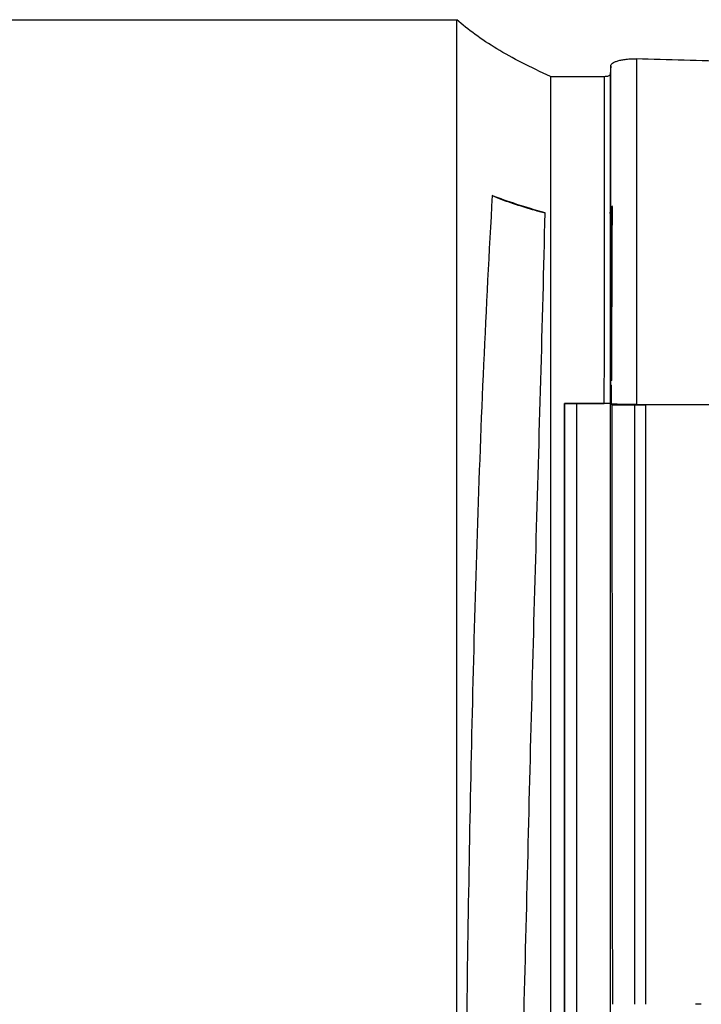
# Model space of a CAD drawing. Header units: millimetres. Extents: x 82 to 1002, y -172 to 1064.
# Tile 101 of 159: x 619 to 648, y 530 to 572. Entities that reach past the tile are written whole.
import ezdxf

# ---------------------------------------------------------------- set-up
doc = ezdxf.new("R2010")
doc.units = ezdxf.units.MM

msp = doc.modelspace()

# ---------------------------------------------------------------- linework, layer by layer
at = {"color": 7, "linetype": 'Continuous', "lineweight": 25}
for p, q in [((552.771, 571.821), (637.748, 571.821)), ((644.325, 569.843), (644.304, 569.474)), ((641.748, 569.397), (644.054, 569.397)), ((644.304, 563.541), (644.325, 563.769)), ((644.322, 556.21), (644.299, 556.21)), ((644.303, 556.407), (644.325, 556.384)), ((644.322, 556.21), (644.349, 556.184)), ((644.327, 556.405), (644.349, 556.383)), ((642.348, 555.403), (644.053, 555.403)), ((642.348, 555.403), (642.35, 555.401)), ((642.872, 555.401), (642.35, 555.401)), ((642.874, 555.399), (642.872, 555.401)), ((644.3, 555.399), (642.874, 555.399)), ((644.387, 555.334), (644.349, 555.373)), ((644.387, 555.334), (645.347, 555.336))]:
    msp.add_line(p, q, dxfattribs=at)
at = {"color": 7, "linetype": 'Continuous', "lineweight": 25, "flags": 128}
msp.add_lwpolyline([(645.347, 555.336), (645.346, 552.14), (645.345, 548.94), (645.344, 545.738), (645.343, 542.534), (645.343, 539.327), (645.342, 536.118), (645.341, 532.907), (645.341, 529.694)], dxfattribs=at)
at = {"color": 7, "linetype": 'Continuous', "lineweight": 25}
for points in [[(637.748, 506.604), (637.748, 528.461), (637.748, 550.244), (637.748, 571.821)], [(645.423, 570.146), (645.423, 565.231), (645.423, 560.301), (645.423, 555.359)], [(644.325, 563.769), (644.325, 565.796), (644.325, 567.82), (644.325, 569.843)], [(641.748, 569.397), (641.748, 564.952), (641.748, 560.486), (641.748, 556.003)], [(644.053, 555.403), (644.053, 560.083), (644.054, 564.748), (644.054, 569.397)], [(644.304, 569.474), (644.304, 567.499), (644.304, 565.521), (644.304, 563.541)], [(644.398, 563.836), (644.352, 563.814), (644.327, 563.792), (644.325, 563.769)], [(644.349, 563.782), (644.342, 563.706), (644.335, 563.631), (644.328, 563.555)], [(644.349, 556.383), (644.349, 558.853), (644.349, 561.319), (644.349, 563.782)], [(644.301, 563.535), (644.302, 563.537), (644.303, 563.539), (644.304, 563.541)], [(644.301, 563.534), (644.302, 561.162), (644.302, 558.786), (644.303, 556.407)], [(644.328, 563.555), (644.328, 561.177), (644.327, 558.793), (644.327, 556.405)], [(644.303, 556.407), (644.303, 556.407), (644.303, 556.407), (644.303, 556.407)], [(644.303, 556.407), (644.303, 556.341), (644.303, 556.275), (644.303, 556.21)], [(644.325, 556.187), (644.325, 556.253), (644.325, 556.319), (644.325, 556.384)], [(644.369, 556.379), (644.342, 556.381), (644.327, 556.383), (644.325, 556.384)], [(644.349, 556.184), (644.349, 555.914), (644.349, 555.643), (644.349, 555.373)], [(642.348, 505.051), (642.348, 513.501), (642.348, 530.342), (642.348, 547.069), (642.348, 555.403)], [(642.872, 505.089), (642.872, 521.952), (642.872, 538.763), (642.872, 555.401)], [(645.347, 555.336), (645.506, 555.337), (645.664, 555.337), (645.823, 555.337)], [(645.823, 555.355), (647.48, 555.358), (649.139, 555.361), (650.799, 555.363)], [(645.823, 529.694), (645.823, 538.269), (645.823, 546.829), (645.823, 555.355)]]:
    msp.add_open_spline(points, degree=3, dxfattribs=at)
for points, knots in [([(641.748, 569.397), (641.322, 569.586), (640.918, 569.779), (640.156, 570.171), (639.797, 570.371), (639.128, 570.776), (638.818, 570.981), (638.246, 571.398), (637.985, 571.608), (637.748, 571.821)], [0, 0, 0, 0, 0.25, 0.25, 0.5, 0.5, 0.75, 0.75, 1, 1, 1, 1]), ([(644.325, 569.843), (644.328, 569.883), (644.355, 569.923), (644.434, 569.979), (644.466, 569.997), (644.542, 570.031), (644.586, 570.047), (644.686, 570.077), (644.74, 570.09), (644.859, 570.113), (644.925, 570.123), (645.06, 570.138), (645.13, 570.143), (645.276, 570.148), (645.35, 570.149), (645.423, 570.146)], [0, 0, 0, 0, 0.25, 0.25, 0.375, 0.375, 0.5, 0.5, 0.625, 0.625, 0.75, 0.75, 0.875, 0.875, 1, 1, 1, 1]), ([(649.512, 570.032), (648.83, 570.049), (648.148, 570.067), (646.785, 570.105), (646.104, 570.126), (645.423, 570.146)], [0, 0, 0, 0, 0.5, 0.5, 1, 1, 1, 1]), ([(644.054, 569.397), (644.124, 569.397), (644.19, 569.407), (644.279, 569.436), (644.303, 569.455), (644.304, 569.474)], [0, 0, 0, 0, 0.5, 0.5, 1, 1, 1, 1]), ([(639.261, 564.294), (639.12, 561.886), (638.996, 559.477), (638.783, 554.659), (638.693, 552.249), (638.458, 545.021), (638.348, 540.201), (638.219, 532.97), (638.183, 530.559), (638.12, 525.737), (638.094, 523.326), (638.064, 519.71), (638.056, 518.505), (638.044, 516.094), (638.04, 514.89), (638.039, 512.481), (638.041, 511.278), (638.057, 509.475), (638.064, 508.874), (638.086, 507.675), (638.1, 507.076), (638.122, 506.479)], [0, 0, 0, 0, 0.125, 0.125, 0.25, 0.25, 0.5, 0.5, 0.625, 0.625, 0.75, 0.75, 0.8125, 0.8125, 0.875, 0.875, 0.9375, 0.9375, 0.96875, 0.96875, 1, 1, 1, 1]), ([(641.522, 563.557), (641.097, 563.676), (640.696, 563.796), (639.942, 564.042), (639.588, 564.167), (639.261, 564.294)], [0, 0, 0, 0, 0.5, 0.5, 1, 1, 1, 1]), ([(639.261, 564.294), (639.304, 564.276), (639.39, 564.24), (639.526, 564.185), (639.667, 564.131), (639.812, 564.077), (639.963, 564.023), (640.118, 563.97), (640.329, 563.9), (640.61, 563.811), (640.898, 563.726), (641.124, 563.661), (641.27, 563.621), (641.398, 563.587), (641.481, 563.566), (641.518, 563.557)], [0, 0, 0, 0, 0.07086, 0.141821, 0.212899, 0.284109, 0.355467, 0.426989, 0.498689, 0.639399, 0.788355, 0.853721, 0.910772, 0.959523, 1, 1, 1, 1]), ([(644.398, 563.835), (644.391, 563.831), (644.378, 563.823), (644.365, 563.812), (644.357, 563.802), (644.352, 563.794), (644.35, 563.787), (644.35, 563.783), (644.349, 563.782)], [0, 0, 0, 0, 0.248519, 0.462532, 0.643412, 0.792503, 0.911021, 1, 1, 1, 1]), ([(644.369, 556.379), (644.373, 557.624), (644.378, 558.867), (644.389, 561.352), (644.394, 562.594), (644.398, 563.835)], [0, 0, 0, 0, 0.5, 0.5, 1, 1, 1, 1]), ([(639.372, 505.902), (639.46, 506.481), (639.533, 507.071), (639.663, 508.261), (639.72, 508.859), (639.874, 510.656), (639.956, 511.859), (640.098, 514.272), (640.158, 515.482), (640.265, 517.899), (640.312, 519.107), (640.44, 522.728), (640.508, 525.139), (640.637, 529.958), (640.697, 532.365), (640.816, 537.178), (640.876, 539.583), (640.999, 544.391), (641.064, 546.794), (641.2, 551.595), (641.271, 553.993), (641.404, 558.781), (641.468, 561.171), (641.522, 563.557)], [0, 0, 0, 0, 0.03125, 0.03125, 0.0625, 0.0625, 0.125, 0.125, 0.1875, 0.1875, 0.25, 0.25, 0.375, 0.375, 0.5, 0.5, 0.625, 0.625, 0.75, 0.75, 0.875, 0.875, 1, 1, 1, 1]), ([(644.328, 563.555), (644.327, 563.553), (644.326, 563.549), (644.32, 563.544), (644.311, 563.539), (644.303, 563.536), (644.301, 563.534)], [0, 0, 0, 0, 0.268067, 0.547044, 0.835536, 1, 1, 1, 1]), ([(644.299, 556.21), (644.299, 556.046), (644.3, 555.882), (644.3, 555.718), (644.3, 555.612), (644.3, 555.506), (644.3, 555.399)], [0, 0, 0, 0, 0.001, 0.001, 0.001, 0.001646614, 0.001646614, 0.001646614, 0.001646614]), ([(644.303, 556.407), (644.307, 556.407), (644.316, 556.406), (644.325, 556.405), (644.326, 556.405), (644.327, 556.405)], [0, 0, 0, 0, 0.303708, 0.639554, 1, 1, 1, 1]), ([(644.323, 461.779), (644.323, 477.562), (644.323, 493.388), (644.323, 524.931), (644.322, 540.647), (644.322, 556.21)], [0, 0, 0, 0, 0.5, 0.5, 1, 1, 1, 1]), ([(644.369, 556.379), (644.365, 556.38), (644.358, 556.38), (644.352, 556.381), (644.35, 556.382), (644.349, 556.383)], [0, 0, 0, 0, 0.33095, 0.663884, 1, 1, 1, 1]), ([(641.748, 556.003), (641.748, 547.599), (641.748, 539.136), (641.748, 522.137), (641.748, 513.601), (641.748, 505.051)], [0, 0, 0, 0, 0.5, 0.5, 1, 1, 1, 1]), ([(642.35, 555.401), (642.35, 551.238), (642.35, 547.065), (642.351, 538.7), (642.351, 534.509), (642.351, 526.113), (642.351, 521.907), (642.352, 513.486), (642.352, 509.271), (642.352, 505.051)], [0, 0, 0, 0, 0.25, 0.25, 0.5, 0.5, 0.75, 0.75, 1, 1, 1, 1]), ([(642.874, 505.089), (642.874, 505.539), (642.874, 506.434), (642.874, 507.768), (642.874, 509.083), (642.874, 510.38), (642.874, 511.658), (642.874, 512.919), (642.874, 514.161), (642.874, 515.385), (642.874, 516.59), (642.874, 517.778), (642.874, 518.947), (642.874, 520.098), (642.874, 521.231), (642.874, 522.345), (642.874, 523.441), (642.874, 524.519), (642.874, 525.579), (642.874, 526.621), (642.874, 527.644), (642.874, 528.649), (642.874, 529.636), (642.874, 530.605), (642.874, 531.556), (642.874, 532.488), (642.874, 533.403), (642.874, 534.299), (642.874, 535.177), (642.874, 536.037), (642.874, 536.879), (642.874, 537.703), (642.874, 538.509), (642.874, 539.296), (642.874, 540.066), (642.874, 540.817), (642.874, 541.551), (642.874, 542.266), (642.874, 542.964), (642.874, 543.643), (642.874, 544.305), (642.874, 544.948), (642.874, 545.573), (642.874, 546.181), (642.874, 546.77), (642.874, 547.342), (642.874, 547.896), (642.874, 548.431), (642.874, 548.949), (642.874, 549.449), (642.874, 549.931), (642.874, 550.395), (642.874, 550.841), (642.874, 551.27), (642.874, 551.68), (642.874, 552.073), (642.874, 552.447), (642.874, 552.804), (642.874, 553.143), (642.874, 553.465), (642.874, 553.768), (642.874, 554.054), (642.874, 554.321), (642.874, 554.571), (642.874, 554.804), (642.874, 555.018), (642.874, 555.215), (642.874, 555.34), (642.874, 555.399)], [0, 0, 0, 0, 0.02672, 0.053084, 0.079092, 0.104744, 0.13004, 0.15498, 0.179564, 0.203793, 0.227665, 0.251181, 0.274341, 0.297146, 0.319594, 0.341687, 0.363423, 0.384804, 0.405829, 0.426498, 0.44681, 0.466767, 0.486368, 0.505613, 0.524502, 0.543035, 0.561212, 0.579033, 0.596499, 0.613608, 0.630361, 0.646759, 0.6628, 0.678486, 0.693815, 0.708789, 0.723406, 0.737668, 0.751574, 0.765124, 0.778317, 0.791155, 0.803637, 0.815763, 0.827533, 0.838947, 0.850006, 0.860708, 0.871054, 0.881044, 0.890678, 0.899957, 0.908879, 0.917446, 0.925656, 0.933511, 0.941009, 0.948152, 0.954938, 0.961369, 0.967444, 0.973163, 0.978525, 0.983532, 0.988183, 0.992478, 0.996417, 1, 1, 1, 1]), ([(644.3, 555.399), (644.29, 555.4), (644.26, 555.401), (644.171, 555.403), (644.112, 555.403), (644.053, 555.403)], [0, 0, 0, 0, 0.5, 0.5, 1, 1, 1, 1]), ([(645.423, 555.359), (645.301, 555.359), (645.18, 555.359), (645.003, 555.36), (644.947, 555.36), (644.838, 555.361), (644.785, 555.362), (644.687, 555.363), (644.642, 555.364), (644.559, 555.365), (644.521, 555.366), (644.455, 555.368), (644.427, 555.369), (644.38, 555.371), (644.362, 555.372), (644.349, 555.373)], [0, 0, 0, 0, 0.25, 0.25, 0.375, 0.375, 0.5, 0.5, 0.625, 0.625, 0.75, 0.75, 0.875, 0.875, 1, 1, 1, 1]), ([(644.412, 529.694), (644.411, 530.16), (644.41, 531.092), (644.409, 532.491), (644.408, 533.894), (644.406, 535.3), (644.405, 536.71), (644.404, 538.123), (644.402, 539.54), (644.401, 540.959), (644.4, 542.383), (644.398, 543.809), (644.397, 545.239), (644.396, 546.672), (644.394, 548.108), (644.393, 549.547), (644.391, 550.989), (644.39, 552.435), (644.389, 553.884), (644.388, 554.85), (644.387, 555.334)], [0, 0, 0, 0, 0.0543154, 0.1087768, 0.1633841, 0.2181373, 0.2730366, 0.3280817, 0.3832727, 0.4386096, 0.4940924, 0.5497211, 0.6054956, 0.6614159, 0.7174821, 0.7736941, 0.8300519, 0.8865555, 0.9432049, 1, 1, 1, 1]), ([(645.423, 555.359), (646.318, 555.361), (647.214, 555.362), (649.006, 555.365), (649.902, 555.366), (650.799, 555.367)], [0, 0, 0, 0, 0.5, 0.5, 1, 1, 1, 1]), ([(648.198, 529.695), (648.198, 529.695), (648.197, 529.695), (648.191, 529.695), (648.179, 529.694), (648.158, 529.694), (648.123, 529.695), (648.073, 529.695), (648.012, 529.695), (647.969, 529.695), (647.948, 529.695)], [0, 0, 0, 0, 0.080345, 0.164259, 0.251245, 0.37568, 0.500689, 0.675574, 0.843608, 1, 1, 1, 1])]:
    msp.add_open_spline(points, degree=3, knots=knots, dxfattribs=at)

doc.saveas('drawing.dxf')
